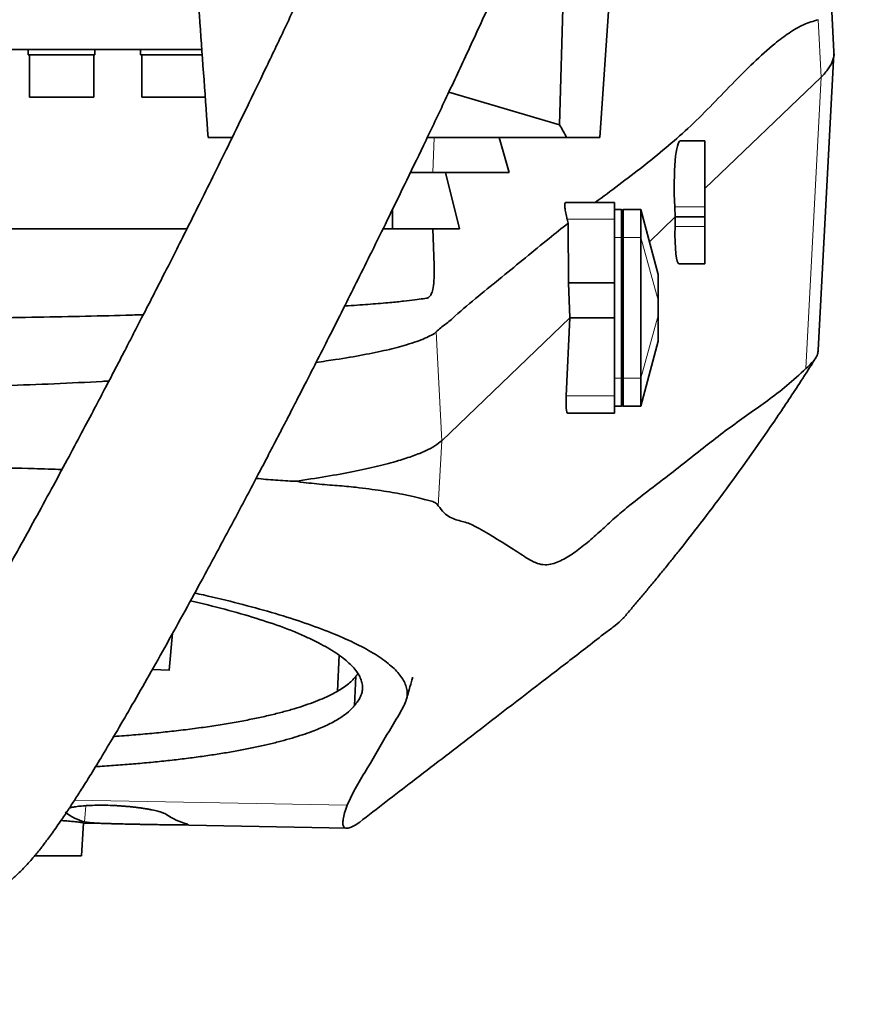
# Model space of a CAD drawing. Header units: millimetres. Extents: x 0 to 11920, y 0 to 8400.
# Tile 36 of 48: x 9076 to 9319, y 4380 to 4660. Entities that reach past the tile are written whole.
import ezdxf

# ---------------------------------------------------------------- set-up
doc = ezdxf.new("R2010")
doc.units = ezdxf.units.MM
doc.header["$LTSCALE"] = 20
doc.layers.add('THICK_LINE', color=7, linetype='Continuous')
doc.styles.add('SLDTEXTSTYLE0', font='TXT', dxfattribs={"width": 0.605})
doc.dimstyles.new('SLDDIMSTYLE0', dxfattribs={"dimtxt": 70, "dimasz": 70, "dimexe": 0, "dimexo": 0.0625, "dimgap": 17.5, "dimtad": 1, "dimdec": 4, "dimlfac": 20, "dimzin": 12, "dimdsep": 46, "dimtxsty": 'SLDTEXTSTYLE0', "dimsah": 1, "dimcen": 0.09, "dimadec": 1, "dimazin": 3, "dimtfac": 1, "dimtofl": 0, "dimtmove": 0, "dimatfit": 3, "dimfxl": 1, "dimfrac": 2, "dimtolj": 1, "dimtzin": 12, "dimarcsym": 0})

# ---------------------------------------------------------------- blocks, each defined once
blk = doc.blocks.new('_D')
at = {"layer": 'THICK_LINE'}
for p, q in [((10790.83, 4875.03), (11665.94, 4875.03)), ((5806.54, 4370.76), (5712.48, 4354.17))]:
    blk.add_line(p, q, dxfattribs=at)
blk.add_arc((8666.42, 4875.03), 2969.52, 190, 0, dxfattribs=at)
for points in [[(11635.94, 4875.03), (11625.12, 4805.15), (11645.11, 4804.92)], [(5742.02, 4359.38), (5745.16, 4288.74), (5764.82, 4292.44)]]:
    blk.add_solid(points, dxfattribs=at)
at = {"layer": 'THICK_LINE', "insert": (8818.29, 1998.04), "char_height": 70, "attachment_point": 1, "rotation": 5, "style": 'SLDTEXTSTYLE0'}
blk.add_mtext('170°', dxfattribs=at)

msp = doc.modelspace()

# ---------------------------------------------------------------- linework, layer by layer
at = {"color": 7, "linetype": 'Continuous', "lineweight": 35}
for p, q in [((9241.486, 4626.5304045), (9248.5526552, 4728.4321111)), ((9232.496791, 4715.983966), (9230.0238006, 4630.1245469)), ((9308.1457435, 4650.9406899), (9307.3377411, 4666.2440092)), ((9128.2425656, 4651.5304045), (8829.9239933, 4651.5304045)), ((9078.7130108, 4651.5304045), (9078.7130108, 4650.0304045)), ((9097.7130108, 4650.0304045), (9078.7130108, 4650.0304045)), ((9079.0780108, 4650.0304045), (9079.0780108, 4638.0304045)), ((9097.3480108, 4638.0304045), (9097.3480108, 4650.0304045)), ((9097.7130108, 4650.0304045), (9097.7130108, 4651.5304045)), ((9110.6680903, 4651.5304045), (9110.6680903, 4650.0304045)), ((9128.3219066, 4650.0304045), (9110.6680903, 4650.0304045)), ((9111.0330903, 4650.0304045), (9111.0330903, 4638.0304045)), ((9303.680699, 4566.0045452), (9308.1327991, 4650.3271707)), ((9271.4239933, 4612.0135309), (9304.5269278, 4643.7175798)), ((9198.4815204, 4639.44117), (9230.0238006, 4630.1245469)), ((9079.0780108, 4638.0304045), (9097.3480108, 4638.0304045)), ((9111.0330903, 4638.0304045), (9129.3030903, 4638.0304045)), ((9136.8061863, 4626.5304045), (9129.9458207, 4626.5304045)), ((9232.0247721, 4626.5304045), (9192.3524752, 4626.5304045)), ((9215.6714622, 4616.5304045), (9212.7957005, 4626.5304045)), ((9241.486, 4626.5304045), (9232.0247721, 4626.5304045)), ((9271.4239933, 4625.5304045), (9264.4212204, 4625.5304045)), ((9271.4239933, 4606.8185036), (9271.4239933, 4625.5304045)), ((9187.6448619, 4616.5304045), (9197.5275307, 4616.5304045)), ((9197.5275307, 4616.5304045), (9201.5381229, 4600.5304045)), ((9245.6239933, 4608.0304045), (9231.7475367, 4608.0304045)), ((9245.6239933, 4608.0304045), (9245.6239933, 4603.257939)), ((9182.4239933, 4600.5304045), (9182.4239933, 4606.0054092)), ((9245.6239933, 4606.0304045), (9247.6239933, 4606.0304045)), ((9247.6239933, 4598.0304045), (9247.6239933, 4606.0304045)), ((9247.6239933, 4605.8964299), (9248.1239933, 4606.0304045)), ((9248.1239933, 4606.0304045), (9248.1239933, 4598.0304045)), ((9253.1239933, 4606.0304045), (9248.1239933, 4606.0304045)), ((9258.1239933, 4587.5304045), (9253.1239933, 4606.0304045)), ((9253.1239933, 4606.0304045), (9253.1239933, 4598.0304045)), ((9262.9421215, 4603.8900916), (9262.8067311, 4606.8185036)), ((9271.4239933, 4603.8900916), (9271.4239933, 4606.8185036)), ((9232.1597227, 4603.257939), (9232.4432272, 4602.098143)), ((9232.6026276, 4585.1876097), (9232.4432272, 4602.098143)), ((9245.6239933, 4603.257939), (9245.6239933, 4585.1876097)), ((9255.6023491, 4596.8604881), (9262.9421215, 4603.8900916)), ((9262.895901, 4601.1882944), (9262.9421215, 4603.8900916)), ((9271.4239933, 4603.8900916), (9262.9421215, 4603.8900916)), ((9271.4239933, 4601.1882944), (9271.4239933, 4603.8900916)), ((8838.9239933, 4600.5304045), (9124.0079892, 4600.5304045)), ((9179.9020717, 4600.5304045), (9193.9239933, 4600.5304045)), ((9194.2857177, 4590.1719722), (9193.9239933, 4600.5304045)), ((9271.4239933, 4590.5304045), (9271.4239933, 4601.1882944)), ((9247.6239933, 4558.0304045), (9247.6239933, 4598.0304045)), ((9248.1239933, 4598.0304045), (9248.1239933, 4558.0304045)), ((9253.1239933, 4598.0304045), (9253.1239933, 4558.0304045)), ((9264.0958768, 4590.5304045), (9271.4239933, 4590.5304045)), ((9232.973193, 4575.1876097), (9232.6026276, 4585.1876097)), ((9245.6239933, 4585.1876097), (9232.6026276, 4585.1876097)), ((9245.6239933, 4585.1876097), (9245.6239933, 4575.1876097)), ((9258.1239933, 4587.5304028), (9258.1239933, 4587.2777682)), ((9258.1239933, 4587.2777682), (9258.1239933, 4580.2067004)), ((9258.1239933, 4580.2067004), (9258.1239933, 4575.8541085)), ((9196.4627392, 4540.2200387), (9232.973193, 4575.1876097)), ((9231.9337556, 4552.9915067), (9232.973193, 4575.1876097)), ((9245.6239933, 4575.1876097), (9232.973193, 4575.1876097)), ((9245.6239933, 4575.1876097), (9245.6239933, 4552.9915067)), ((9258.1239933, 4575.8541085), (9258.1239933, 4568.7830407)), ((9253.1239933, 4550.0304045), (9258.1239933, 4568.5304045)), ((9258.1239933, 4568.7830407), (9258.1239933, 4568.5304045)), ((9247.6239933, 4550.0304045), (9247.6239933, 4558.0304045)), ((9248.1239933, 4558.0304045), (9248.1239933, 4550.0304045)), ((9253.1239933, 4558.0304045), (9253.1239933, 4550.0304045)), ((9245.6239933, 4552.9915067), (9245.6239933, 4548.0304045)), ((9245.6239933, 4550.0304045), (9247.6239933, 4550.0304045)), ((9247.6239933, 4550.1643791), (9248.1239933, 4550.0304045)), ((9253.1239933, 4550.0304045), (9248.1239933, 4550.0304045)), ((9245.6239933, 4548.0304045), (9232.3027366, 4548.0304045)), ((9154.7069152, 4528.6565208), (9154.7239917, 4528.6589774)), ((9248.0359061, 4489.573112), (9248.094201, 4489.6630084)), ((9119.8178857, 4485.3998172), (9118.8766043, 4474.9254081)), ((9167.2818538, 4479.129005), (9166.7536326, 4468.9114147)), ((9118.8766043, 4474.9254081), (9114.0410845, 4475.082637)), ((9118.8936389, 4474.9448848), (9114.1401137, 4475.099373)), ((9171.6148901, 4464.875215), (9172.0488007, 4473.1807639)), ((9093.9275151, 4422.0297875), (9094.42734, 4431.4963189)), ((9094.4182421, 4431.3240085), (9169.4251746, 4429.9029994))]:
    msp.add_line(p, q, dxfattribs=at)
at = {"color": 8, "linetype": 'Continuous', "lineweight": 18}
for p, q in [((9304.5269278, 4643.7175798), (9303.6722863, 4660.0471575)), ((9300.1784963, 4560.7661508), (9304.5269278, 4643.7175798)), ((9194.303901, 4626.5304045), (9193.9666836, 4616.5304045)), ((9253.1239933, 4606.0304045), (9258.1239933, 4587.2777682)), ((9271.4239933, 4606.8185036), (9262.8067311, 4606.8185036)), ((9245.6239933, 4603.257939), (9232.1597227, 4603.257939)), ((9271.4239933, 4601.1882944), (9262.895901, 4601.1882944)), ((9245.6239933, 4598.0304045), (9247.6239933, 4598.0304045)), ((9247.6239933, 4598.0304045), (9248.1239933, 4598.0304045)), ((9253.1239933, 4598.0304045), (9248.1239933, 4598.0304045)), ((9253.1239933, 4598.0304045), (9258.1239933, 4580.2067004)), ((9253.1239933, 4558.0304045), (9258.1239933, 4575.8541085)), ((9196.4627392, 4540.2200387), (9194.8424747, 4571.17815)), ((9253.1239933, 4550.0304045), (9258.1239933, 4568.7830407)), ((9245.6239933, 4558.0304045), (9247.6239933, 4558.0304045)), ((9247.6239933, 4558.0304045), (9248.1239933, 4558.0304045)), ((9253.1239933, 4558.0304045), (9248.1239933, 4558.0304045)), ((9245.6239933, 4552.9915067), (9231.9337556, 4552.9915067)), ((9195.4925317, 4521.7121921), (9196.4627392, 4540.2200387)), ((9091.8988801, 4437.9079497), (9169.5438094, 4436.4369636)), ((9095.104237, 4436.3311772), (9094.7047635, 4431.7130974))]:
    msp.add_line(p, q, dxfattribs=at)
at = {"color": 7, "linetype": 'Continuous', "lineweight": 35}
for centre, major_axis, ratio, start_param, end_param in [((9012.2432286, 4612.788201), (228.9755298, -143.601169), 0.6338150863, 0.8474697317, 0.865125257), ((9265.0697097, 4608.0304045), (-0.6599993, 17.4997831), 0.1320121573, 6.2782065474, 7.9183098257), ((9265.282661, 4608.0304045), (1.2038194, 17.4994154), 0.1188194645, 1.980663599, 3.1497662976), ((9232.709634, 4554.0304045), (0.4127381, 5.9997996), 0.1188194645, 1.7529966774, 3.1497662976), ((9138.6600661, 4800.5522387), (41.998214, 369.2117111), 0.1888173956, 3.0309239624, 3.1132740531), ((9103.8648756, 4801.2114349), (-24.4019005, 370.4806565), 0.189753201, 2.9970519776, 3.0793983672)]:
    msp.add_ellipse(centre, major_axis=major_axis, ratio=ratio, start_param=start_param, end_param=end_param, dxfattribs=at)
for points, knots in [([(9193.7123237, 4753.7154345), (9192.6393606, 4750.9197632), (9189.9323255, 4743.8664177), (9185.3442264, 4732.6461882), (9180.0465596, 4720.0430588), (9174.6396758, 4707.5741651), (9169.2252521, 4695.3788591), (9163.5733485, 4682.907142), (9157.7682299, 4670.335283), (9151.8941283, 4657.8293791), (9146.342876, 4646.1801784), (9141.1365639, 4635.3903925), (9136.3179515, 4625.5127981), (9131.9196279, 4616.5829103), (9127.9566668, 4608.6036512), (9124.3720774, 4601.438563), (9120.8165639, 4594.377784), (9117.3357875, 4587.5116893), (9114.0028978, 4580.9812825), (9111.1827407, 4575.4872121), (9108.6622715, 4570.6004337), (9106.2247688, 4565.8954227), (9103.6137859, 4560.8793356), (9100.7257462, 4555.359453), (9097.4655377, 4549.1647864), (9093.7700884, 4542.1914307), (9089.6632511, 4534.5038438), (9085.2226627, 4526.2687402), (9080.6581484, 4517.8942314), (9076.1818425, 4509.7779828), (9071.9449839, 4502.1921784), (9067.9651324, 4495.1626212), (9064.2482713, 4488.6935587), (9060.8010526, 4482.7904848), (9057.6762156, 4477.5360391), (9055.1982076, 4473.453074), (9053.3129015, 4470.4035769), (9051.9202074, 4468.1850813), (9050.6892509, 4466.2543988), (9049.5111454, 4464.4351369), (9048.2935139, 4462.5878134), (9047.1236325, 4460.852722), (9046.0850879, 4459.3496249), (9045.2543958, 4458.1744866), (9044.5415231, 4457.1884617), (9043.8732776, 4456.2851478), (9043.2140909, 4455.4173078), (9042.5420314, 4454.5629287), (9041.9551886, 4453.8503852), (9041.5073, 4453.3384257), (9041.4364633, 4453.2592745), (9041.3981066, 4453.2164158)], [0, 0, 0, 0, 0.02091935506, 0.05277853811, 0.08508610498, 0.11738266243, 0.14927495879, 0.18044035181, 0.21588517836, 0.24960824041, 0.28132981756, 0.31083318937, 0.33842507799, 0.36342198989, 0.3857382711, 0.40596053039, 0.42455854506, 0.4464237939, 0.46544407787, 0.48161724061, 0.49478052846, 0.50877469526, 0.5236682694, 0.53994646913, 0.55891914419, 0.58060090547, 0.60490536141, 0.63171878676, 0.66016768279, 0.68783007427, 0.7145151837, 0.7402167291, 0.76493565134, 0.78868085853, 0.81143793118, 0.83217254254, 0.84463537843, 0.85605305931, 0.8664619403, 0.87623026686, 0.88764811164, 0.90110293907, 0.91172473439, 0.92128136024, 0.92976632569, 0.9379339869, 0.94795559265, 0.95995033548, 0.9729800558, 0.98536927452, 1, 1, 1, 1]), ([(9037.6828198, 4473.4530808), (9037.6523438, 4473.3670869), (9037.2462706, 4472.2212715), (9036.5364237, 4470.1220679), (9035.5926375, 4467.2881154), (9034.791846, 4464.8059061), (9034.0916697, 4462.5813375), (9033.5009823, 4460.6560061), (9033.0209448, 4459.0529029), (9032.647273, 4457.7796765), (9032.2531003, 4456.4122371), (9031.7934376, 4454.775358), (9031.2387904, 4452.7215544), (9030.6372763, 4450.3671368), (9030.0125422, 4447.6857261), (9029.4748021, 4445.0399982), (9029.0269932, 4442.3144496), (9028.717291, 4439.6323436), (9028.5641094, 4436.966809), (9028.6003028, 4434.1506106), (9028.8820941, 4431.1881154), (9029.5700893, 4427.7927337), (9030.7342415, 4424.3062806), (9032.3955201, 4420.9498793), (9034.5859206, 4417.7657518), (9037.0297625, 4415.1108955), (9039.5682949, 4412.9993482), (9042.5322262, 4411.0839047), (9045.9759086, 4409.4929184), (9049.7473872, 4408.4244969), (9053.2649955, 4407.9596675), (9056.4091227, 4407.9434534), (9059.3250243, 4408.2479069), (9062.398171, 4408.9158018), (9065.6717015, 4410.0475801), (9069.0381658, 4411.7133961), (9071.7032211, 4413.481137), (9073.5407846, 4414.9225972), (9074.7708762, 4415.9821227), (9075.9236205, 4417.0483818), (9077.1367546, 4418.250692), (9078.4198335, 4419.6102912), (9079.701491, 4421.0558958), (9080.8758748, 4422.4533289), (9081.8441158, 4423.652352), (9082.6625058, 4424.693989), (9083.5039494, 4425.790354), (9084.4866323, 4427.1029996), (9085.61215, 4428.6467553), (9086.8572762, 4430.400211), (9088.0935129, 4432.1851622), (9089.211696, 4433.8338555), (9090.1751476, 4435.2764111), (9091.0901278, 4436.6637066), (9092.4047503, 4438.6813642), (9094.2227026, 4441.5228696), (9096.8113031, 4445.6649568), (9099.9336918, 4450.7817832), (9103.658008, 4457.0276529), (9107.8717137, 4464.2438057), (9112.5504623, 4472.4104294), (9117.5505477, 4481.2896625), (9122.6945774, 4490.5643395), (9127.2576527, 4498.9027194), (9131.1977058, 4506.1752128), (9134.5007294, 4512.3171425), (9137.7635344, 4518.4268139), (9140.9670258, 4524.4653211), (9144.0058643, 4530.2295764), (9146.7155385, 4535.3988144), (9148.9957151, 4539.7693751), (9150.8347773, 4543.3078803), (9152.3653118, 4546.2617719), (9153.7738949, 4548.9872135), (9155.6065643, 4552.542275), (9158.0725261, 4557.3442281), (9161.2754875, 4563.6151305), (9164.9560417, 4570.866491), (9168.7693413, 4578.4336796), (9172.6793872, 4586.2492688), (9176.6818253, 4594.3073647), (9181.1138073, 4603.3038112), (9186.0277625, 4613.3734059), (9191.4025985, 4624.5093341), (9197.2059121, 4636.6887435), (9203.3580669, 4649.7960552), (9209.7926574, 4663.7471819), (9216.3827372, 4678.3379171), (9223.0291044, 4693.4176969), (9229.5989123, 4708.8223909), (9235.5487892, 4723.2337566), (9239.1368995, 4732.5782943), (9240.6869422, 4736.61508)], [0, 0, 0, 0, 0.0011116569, 0.0148121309, 0.0271569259, 0.0381207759, 0.0476873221, 0.0571367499, 0.064632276, 0.0702719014, 0.0756439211, 0.08465015, 0.0943426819, 0.1066924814, 0.1198729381, 0.1337463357, 0.146257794, 0.1585796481, 0.1705051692, 0.1814308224, 0.1916617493, 0.2003022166, 0.2089597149, 0.2176297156, 0.2245309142, 0.2315541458, 0.2378359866, 0.2436162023, 0.2512077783, 0.2584729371, 0.2651820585, 0.2711549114, 0.2773067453, 0.2844441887, 0.29256511, 0.3016445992, 0.3106824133, 0.3163674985, 0.3218236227, 0.3277145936, 0.3343241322, 0.3416551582, 0.3495987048, 0.3566990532, 0.3620796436, 0.3665427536, 0.3715482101, 0.377457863, 0.3842793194, 0.3914687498, 0.3988973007, 0.4049422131, 0.4097270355, 0.414498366, 0.4195643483, 0.4303965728, 0.4423389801, 0.4576982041, 0.4744822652, 0.4927623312, 0.5126125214, 0.5334435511, 0.5539634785, 0.5740685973, 0.5869472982, 0.5996014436, 0.6120140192, 0.6241691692, 0.6359287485, 0.6463036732, 0.6546063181, 0.6614576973, 0.6668473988, 0.671678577, 0.6771620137, 0.6872678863, 0.6991093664, 0.7126845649, 0.7279820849, 0.7411950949, 0.7557670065, 0.7720546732, 0.7900083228, 0.8099253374, 0.8313897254, 0.8542619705, 0.8783615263, 0.9034596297, 0.9288108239, 0.9545577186, 0.9803692, 1, 1, 1, 1]), ([(9129.9458207, 4626.5304045), (9129.1643565, 4637.4452467), (9127.6562653, 4658.5090117), (9126.1410709, 4679.5721048), (9125.4110214, 4689.7207037)], [0, 0, 0, 0, 0.518180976, 1, 1, 1, 1]), ([(9240.1906453, 4608.0304045), (9242.4155924, 4609.6866399), (9246.994254, 4613.0949643), (9253.6898313, 4618.1472677), (9260.2632464, 4623.4715612), (9266.5838753, 4629.0168109), (9272.8712277, 4635.2168822), (9279.0641205, 4641.6887982), (9285.1901991, 4647.9032687), (9290.6012999, 4652.7742486), (9295.3731601, 4656.3518659), (9299.4951517, 4658.8365504), (9302.2801551, 4659.6415958), (9303.6724485, 4660.0440582)], [0, 0, 0, 0, 0.1047463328, 0.2155547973, 0.3153653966, 0.4151752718, 0.5150167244, 0.6148600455, 0.7110570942, 0.807250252, 0.8715042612, 0.9357617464, 1, 1, 1, 1]), ([(9304.5254856, 4643.717602), (9305.2570827, 4644.4888625), (9306.7203145, 4646.0314232), (9307.8142986, 4648.3566385), (9308.3052739, 4650.0271458), (9308.1052048, 4650.9208096), (9308.0788577, 4651.038496)], [0, 0, 0, 0, 0.3172788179, 0.6345739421, 0.9518771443, 1, 1, 1, 1]), ([(9215.6714622, 4616.5304045), (9212.5582574, 4616.5304045), (9206.3317732, 4616.5304045), (9200.4623016, 4616.5304045), (9197.5275307, 4616.5304045)], [0, 0, 0, 0, 0.4999940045, 1, 1, 1, 1]), ([(9231.7475367, 4608.0304045), (9231.6623507, 4607.9702849), (9231.4919208, 4607.8500049), (9231.4856235, 4606.8944722), (9231.670259, 4605.4838705), (9231.939025, 4604.1718759), (9232.12353, 4603.4078172), (9232.1597227, 4603.257939)], [0, 0, 0, 0, 0.2360984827, 0.4723576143, 0.7057884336, 0.9422872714, 1, 1, 1, 1]), ([(9194.8425578, 4571.1765625), (9195.2866113, 4571.5943955), (9196.1749641, 4572.4302927), (9197.9760659, 4573.6083812), (9203.760142, 4578.927189), (9213.6117942, 4586.6851444), (9224.3500178, 4595.6987449), (9230.6355259, 4600.6687719), (9232.4432272, 4602.098143)], [0, 0, 0, 0, 0.0356323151, 0.0712843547, 0.1425489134, 0.4992695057, 0.8559907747, 1, 1, 1, 1]), ([(9201.5381229, 4600.5304045), (9200.0887217, 4600.5304045), (9197.4293652, 4600.5304045), (9195.0201426, 4600.5304045), (9193.9239933, 4600.5304045)], [0, 0, 0, 0, 0.54501951, 1, 1, 1, 1]), ([(9168.8266656, 4578.5581732), (9169.1564212, 4578.57838), (9171.9431408, 4578.7491452), (9176.3026067, 4579.0840932), (9181.5853166, 4579.5225013), (9185.7146446, 4579.9369235), (9188.8504477, 4580.299572), (9190.8583602, 4580.6217709), (9192.1098245, 4580.7205095), (9192.8835411, 4581.0527023), (9193.4954839, 4581.8268497), (9193.9879148, 4583.2844043), (9194.2721955, 4585.7448957), (9194.361926, 4588.1964822), (9194.2824664, 4589.7599608), (9194.2615699, 4590.1711289)], [0, 0, 0, 0, 0.0182403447, 0.1541466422, 0.2908317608, 0.4053710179, 0.5203750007, 0.6264618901, 0.6779214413, 0.729496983, 0.781489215, 0.8340693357, 0.9040396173, 0.9747640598, 1, 1, 1, 1]), ([(8838.3514569, 4581.6644803), (8838.3454352, 4581.6281435), (8838.3290666, 4581.5293711), (8839.1152782, 4581.1541495), (8840.8006505, 4580.8040239), (8843.6842822, 4580.3418329), (8847.8483722, 4579.8515672), (8853.2654016, 4579.3463663), (8859.8819919, 4578.824764), (8867.6070533, 4578.316642), (8876.3664356, 4577.8168602), (8886.1112981, 4577.337205), (8896.9085484, 4576.8813125), (8908.5465829, 4576.4532993), (8920.8639747, 4576.0746292), (8933.8151442, 4575.7305473), (8947.5158279, 4575.439073), (8961.6974203, 4575.192636), (8976.1778842, 4575.0086767), (8990.8636812, 4574.8780973), (9005.8913789, 4574.8054865), (9020.9571486, 4574.7958603), (9035.9305444, 4574.8396008), (9050.6907653, 4574.9500368), (9065.3635268, 4575.1088275), (9079.6623802, 4575.3339424), (9093.4167186, 4575.6038816), (9104.0193625, 4575.8541563), (9109.8231905, 4576.0257994), (9111.4819006, 4576.0748542)], [0, 0, 0, 0, 0.0172503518, 0.046890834, 0.0797819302, 0.1166506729, 0.1553310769, 0.1942770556, 0.2336340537, 0.2735539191, 0.3124469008, 0.3516101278, 0.3916262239, 0.4319371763, 0.4708007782, 0.5099346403, 0.5499216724, 0.5902037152, 0.6291608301, 0.6683908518, 0.7080436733, 0.7482758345, 0.7871978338, 0.8263922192, 0.8660081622, 0.9062016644, 0.9451231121, 0.9843164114, 1, 1, 1, 1]), ([(8836.6460965, 4573.9830724), (8836.5998428, 4573.8700472), (8836.4501117, 4573.5041646), (8836.6983784, 4572.4825977), (8837.5467738, 4571.5005803), (8839.148254, 4570.3222325), (8841.6406412, 4569.1198005), (8845.0491334, 4567.8850555), (8849.302841, 4566.6697158), (8854.7207618, 4565.4070874), (8861.4823241, 4564.1055632), (8869.7763163, 4562.7876431), (8879.2298961, 4561.5299764), (8888.862821, 4560.4531459), (8898.4170453, 4559.5335431), (8907.6052569, 4558.7593379), (8917.596316, 4558.0233625), (8928.2902071, 4557.3482405), (8940.2839863, 4556.7042345), (8953.4402923, 4556.1273633), (8967.784209, 4555.6414482), (8982.6366624, 4555.275293), (8997.6723071, 4555.0462948), (9012.7544202, 4554.9483074), (9027.7548874, 4554.9813243), (9042.8382779, 4555.1458476), (9057.6907667, 4555.443411), (9072.2084403, 4555.8630716), (9086.1876607, 4556.4147266), (9096.0564266, 4556.8681237), (9101.0382144, 4557.1706029), (9101.6915807, 4557.2102733)], [0, 0, 0, 0, 0.0121449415, 0.0393152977, 0.0665729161, 0.0969937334, 0.1300649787, 0.1633027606, 0.1966991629, 0.2302675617, 0.2703590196, 0.3107323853, 0.3515446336, 0.3929582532, 0.4235647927, 0.4553113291, 0.4871995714, 0.5209427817, 0.5548574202, 0.5944491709, 0.634320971, 0.6746267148, 0.7155287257, 0.7548707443, 0.7944890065, 0.8345348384, 0.8751658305, 0.914491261, 0.9540952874, 0.9939795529, 1, 1, 1, 1]), ([(9160.7089973, 4562.5121711), (9162.5923879, 4562.773018), (9167.4742599, 4563.4491505), (9174.2133383, 4564.6270901), (9181.0072126, 4566.0266275), (9185.9360324, 4567.3215407), (9189.3893175, 4568.43985), (9191.7511854, 4569.3592968), (9193.2706486, 4570.180736), (9194.2630551, 4570.6181867), (9194.6488121, 4570.9924586), (9194.8418117, 4571.1797121)], [0, 0, 0, 0, 0.1025074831, 0.2657061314, 0.4306336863, 0.597927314, 0.7042738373, 0.8046799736, 0.9053470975, 0.9526438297, 1, 1, 1, 1]), ([(9300.1784963, 4560.7661508), (9300.7152812, 4561.2788484), (9301.7896211, 4562.3049792), (9302.8634735, 4563.4941091), (9303.5393368, 4564.7404532), (9303.6056694, 4565.6261991), (9303.6341908, 4566.0070484)], [0, 0, 0, 0, 0.2553249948, 0.5110162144, 0.7897487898, 1, 1, 1, 1]), ([(9248.1054334, 4489.6533863), (9248.3504013, 4489.9376304), (9249.3167702, 4491.0589397), (9251.0334595, 4493.0716534), (9253.2446403, 4495.6889018), (9255.4746384, 4498.3595621), (9257.6894738, 4501.0420097), (9259.8891156, 4503.736582), (9262.0735202, 4506.4431245), (9268.0642423, 4513.9510898), (9278.230854, 4527.2372251), (9289.6126346, 4543.327924), (9297.0518935, 4554.5401679), (9300.3952928, 4559.7205957), (9301.8080365, 4561.9296344), (9302.6528422, 4563.2667158), (9302.9701806, 4563.7689701)], [0, 0, 0, 0, 0.0122153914, 0.0481882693, 0.0858640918, 0.1235374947, 0.1612088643, 0.1988785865, 0.2365470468, 0.2742146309, 0.510974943, 0.7801146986, 0.9147720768, 0.9484483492, 0.9806354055, 1, 1, 1, 1]), ([(9195.4925317, 4521.7121921), (9196.0307868, 4520.9863942), (9197.1074605, 4519.5345779), (9198.8074484, 4518.3968695), (9200.5403603, 4517.6927008), (9202.2930425, 4517.2404427), (9204.0463972, 4516.797385), (9208.736816, 4514.4741676), (9213.5126913, 4511.43708), (9218.4225501, 4508.3192934), (9220.5203512, 4506.8782927), (9222.635381, 4505.6716035), (9224.7807897, 4504.890337), (9227.4699864, 4504.8738052), (9230.7318158, 4506.1232485), (9234.5523054, 4508.4878773), (9238.4168478, 4511.6044408), (9242.3029557, 4515.0940317), (9246.194229, 4518.6787086), (9252.6337651, 4524.0230175), (9261.5956029, 4530.6681634), (9271.1079725, 4538.3335718), (9278.5563291, 4544.0558931), (9283.9387627, 4547.8085016), (9289.3257679, 4551.6461654), (9294.7276003, 4555.7500696), (9298.3615687, 4559.0941585), (9300.1784963, 4560.7661508)], [0, 0, 0, 0, 0.01735864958, 0.03472257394, 0.05211539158, 0.06952968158, 0.0869431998, 0.1043349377, 0.21161820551, 0.23309054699, 0.25457441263, 0.27605036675, 0.29750846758, 0.31895919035, 0.35479058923, 0.39062642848, 0.42648815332, 0.46237069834, 0.49825460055, 0.53411805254, 0.64140146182, 0.74868463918, 0.79894834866, 0.84921650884, 0.89948314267, 0.94974313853, 1, 1, 1, 1]), ([(9154.7239917, 4528.6589774), (9157.6968304, 4529.1066955), (9163.644129, 4530.0023759), (9171.4420362, 4531.4478184), (9178.3591423, 4532.9573647), (9183.98676, 4534.4523109), (9188.4779186, 4535.9125225), (9191.9505084, 4537.3248421), (9194.7069461, 4538.761399), (9195.877051, 4539.7338015), (9196.4621576, 4540.2200477)], [0, 0, 0, 0, 0.13475459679, 0.26958267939, 0.40448021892, 0.53944020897, 0.65453514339, 0.76966451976, 0.88482161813, 1, 1, 1, 1]), ([(8878.145531, 4528.6558794), (8881.1756545, 4528.8199802), (8887.2444687, 4529.1486456), (8897.2808969, 4529.8457888), (8907.931229, 4530.5521837), (8919.6905339, 4531.1748519), (8932.6000117, 4531.6683041), (8946.6492281, 4532.1246329), (8961.2123056, 4532.4927924), (8976.0725662, 4532.7813596), (8991.1376903, 4532.9746077), (9006.3007461, 4533.0695315), (9021.5368692, 4533.0766487), (9036.6556606, 4533.0018859), (9051.5681021, 4532.8463781), (9066.1632165, 4532.6031064), (9078.4801346, 4532.3360964), (9085.6937637, 4532.117402), (9088.3258789, 4532.0376046)], [0, 0, 0, 0, 0.05930931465, 0.11878631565, 0.17825992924, 0.2375646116, 0.30442855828, 0.37154094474, 0.43864944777, 0.50550807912, 0.57103087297, 0.63679373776, 0.70255690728, 0.7680801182, 0.83279559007, 0.8977402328, 0.9626873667, 1, 1, 1, 1]), ([(9143.607977, 4529.4808718), (9145.4648053, 4529.3035228), (9149.297625, 4528.9374432), (9152.8668294, 4528.7520826), (9154.7069152, 4528.6565208)], [0, 0, 0, 0, 0.4844548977, 1, 1, 1, 1]), ([(9154.7244709, 4528.6589283), (9156.8115351, 4528.3914299), (9160.9877225, 4527.8561691), (9166.7449195, 4527.4611797), (9173.0124156, 4526.8759362), (9179.3604899, 4526.0000966), (9184.8003508, 4525.1005234), (9188.8027894, 4524.2146189), (9191.391802, 4523.4910437), (9193.2525216, 4523.062418), (9194.5864292, 4522.7227842), (9195.1907356, 4522.0487905), (9195.4925317, 4521.7121921)], [0, 0, 0, 0, 0.0951531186, 0.1904001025, 0.2855677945, 0.4321830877, 0.5787995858, 0.6833145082, 0.7878306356, 0.858597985, 0.9293825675, 1, 1, 1, 1]), ([(9126.1111725, 4496.8274567), (9126.94137, 4496.6527097), (9131.4008027, 4495.7140508), (9138.7784621, 4493.8834282), (9148.17225, 4491.3396333), (9156.697609, 4488.6623489), (9164.3148729, 4485.894534), (9170.9404775, 4483.0457899), (9176.4918484, 4480.1435846), (9180.9337902, 4477.1894604), (9184.1645936, 4474.2192079), (9185.8187484, 4471.7443278), (9186.5145806, 4469.7784201), (9186.7309195, 4468.1854316), (9186.4378073, 4466.4997827), (9185.6628798, 4464.725476), (9184.0567174, 4461.7845612), (9180.4082926, 4455.9297045), (9176.5064946, 4448.8540223), (9172.0077791, 4441.8075462), (9170.3651891, 4438.227281), (9169.5438094, 4436.4369636)], [0, 0, 0, 0, 0.00982321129, 0.05276569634, 0.09641374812, 0.14062903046, 0.18557897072, 0.23052977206, 0.27622983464, 0.32224047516, 0.36904543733, 0.41585291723, 0.43966770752, 0.46348146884, 0.49312260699, 0.52278899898, 0.55245689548, 0.64170940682, 0.82018414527, 0.91008279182, 1, 1, 1, 1]), ([(9151.4162946, 4487.0610482), (9148.8620694, 4487.9370098), (9143.7360806, 4489.6949477), (9134.8849465, 4492.2467866), (9128.2448121, 4493.8675091), (9124.9335608, 4494.6757186)], [0, 0, 0, 0, 0.3324026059, 0.6670876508, 1, 1, 1, 1]), ([(9171.6148901, 4464.875215), (9171.9696702, 4465.2889615), (9172.6798189, 4466.1171406), (9173.3816022, 4467.3900789), (9173.8157145, 4468.6846034), (9173.9533519, 4470.008528), (9173.7939679, 4471.3580541), (9173.3294482, 4472.7329495), (9172.5596993, 4474.1232809), (9171.481717, 4475.5283509), (9170.0944155, 4476.9442403), (9168.3961089, 4478.3702135), (9166.3886287, 4479.8022552), (9164.0568908, 4481.2468648), (9161.3990925, 4482.699852), (9158.3997408, 4484.1599257), (9155.1046302, 4485.6166529), (9152.64654, 4486.5792697), (9151.4162946, 4487.0610482)], [0, 0, 0, 0, 0.0600918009, 0.1202832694, 0.1807757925, 0.2413690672, 0.3031126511, 0.3649622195, 0.4271327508, 0.4894110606, 0.5520067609, 0.6147128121, 0.6777540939, 0.7409083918, 0.8053700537, 0.8699545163, 0.9349137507, 1, 1, 1, 1]), ([(9248.0359061, 4489.573112), (9247.3258062, 4488.9132812), (9245.9051958, 4487.5932382), (9242.2934233, 4484.9617631), (9236.423376, 4480.3508216), (9223.6220009, 4470.5266233), (9206.9586316, 4457.7150134), (9191.2451362, 4445.608345), (9180.5752868, 4437.4476864), (9175.5880198, 4433.5901771), (9173.0943858, 4431.6614219)], [0, 0, 0, 0, 0.0340965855, 0.0682128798, 0.1364418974, 0.2728987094, 0.5771863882, 0.8001732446, 0.9000865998, 1, 1, 1, 1]), ([(9172.0488007, 4473.1807639), (9171.9456851, 4473.0513703), (9171.5220344, 4472.5197558), (9170.6182906, 4471.5979836), (9169.1833286, 4470.4280665), (9167.466751, 4469.2816064), (9165.4599014, 4468.1539434), (9163.1584534, 4467.0491766), (9160.5540264, 4465.9689516), (9157.6591966, 4464.922251), (9154.5157922, 4463.9242159), (9151.1422837, 4462.9767328), (9147.5487507, 4462.0791205), (9143.6930451, 4461.2216494), (9139.551145, 4460.4011972), (9135.1270389, 4459.6218445), (9130.4137528, 4458.885872), (9125.444483, 4458.2007605), (9120.3700467, 4457.5871647), (9115.2328381, 4457.0410797), (9110.0388816, 4456.563334), (9105.9721141, 4456.2260049), (9103.5841296, 4456.0658264), (9103.0499141, 4456.0299929)], [0, 0, 0, 0, 0.0162571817, 0.0667927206, 0.1174107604, 0.1682809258, 0.2192365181, 0.2711798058, 0.3232163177, 0.3755396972, 0.4279609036, 0.4784974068, 0.5291243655, 0.5800303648, 0.6310319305, 0.6831399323, 0.7353530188, 0.7878909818, 0.8405405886, 0.8888665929, 0.9372813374, 0.9859692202, 1, 1, 1, 1]), ([(9172.6230904, 4473.9187994), (9172.5539162, 4473.8030165), (9172.4049485, 4473.5536762), (9172.1730276, 4473.3108384), (9172.0488007, 4473.1807639)], [0, 0, 0, 0, 0.4643566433, 1, 1, 1, 1]), ([(9186.2915979, 4466.2736999), (9186.4284043, 4466.7481578), (9186.7899955, 4468.0021916), (9187.3198168, 4469.8413433), (9187.7262215, 4471.2655931), (9187.9704524, 4472.1295002), (9188.1161422, 4472.648279), (9188.1886663, 4472.9165933), (9188.1807935, 4472.9161961), (9188.1774744, 4472.9160287)], [0, 0, 0, 0, 0.1100884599, 0.2909734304, 0.4634525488, 0.5941835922, 0.7351282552, 0.8883292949, 1, 1, 1, 1]), ([(9097.8840271, 4447.4447944), (9098.0891094, 4447.4562961), (9100.0651975, 4447.5671216), (9103.6954582, 4447.8223362), (9108.7567766, 4448.2133737), (9113.6954674, 4448.6584779), (9118.5118867, 4449.1512165), (9123.19551, 4449.6938852), (9127.7114786, 4450.2825486), (9132.035902, 4450.914317), (9136.1597321, 4451.5866742), (9140.0832737, 4452.2986777), (9143.8141476, 4453.0516042), (9147.3647846, 4453.8487692), (9150.7217802, 4454.6887856), (9153.8801425, 4455.5717449), (9156.8164291, 4456.4917728), (9160.0986983, 4457.6497071), (9163.5140766, 4459.0729441), (9166.8058294, 4460.794539), (9169.4447506, 4462.5994433), (9170.899158, 4463.977495), (9171.5117316, 4464.7458266), (9171.6148901, 4464.875215)], [0, 0, 0, 0, 0.0050412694, 0.0485756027, 0.092330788, 0.1361592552, 0.1808195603, 0.2255557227, 0.2705202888, 0.3155607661, 0.3602068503, 0.4049248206, 0.4498586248, 0.4948640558, 0.5406804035, 0.5865705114, 0.6326816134, 0.6788658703, 0.7544482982, 0.8303453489, 0.907198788, 0.9843721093, 1, 1, 1, 1]), ([(9117.8864679, 4433.9271433), (9117.6979061, 4434.0324105), (9117.3179521, 4434.244525), (9116.4638451, 4434.5297679), (9115.6097452, 4434.7647643), (9114.8499867, 4434.9481031), (9113.9958172, 4435.1312049), (9113.0640103, 4435.3091064), (9112.0686958, 4435.4791689), (9111.013407, 4435.6406255), (9109.8858221, 4435.7942357), (9108.7192189, 4435.9344128), (9107.5309284, 4436.059283), (9106.3255936, 4436.1688021), (9105.08192, 4436.2639643), (9103.4395797, 4436.3659188), (9101.8047336, 4436.4327787), (9100.2157084, 4436.4635374), (9098.4813827, 4436.4709559), (9096.6424867, 4436.4279449), (9094.6599603, 4436.3123853), (9093.3188483, 4436.1856625), (9092.2682195, 4436.0474727), (9091.5508115, 4435.9306751), (9090.9313862, 4435.8088133), (9090.5970512, 4435.7223786), (9090.4408157, 4435.6819874)], [0, 0, 0, 0, 0.06389355, 0.1287461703, 0.1633351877, 0.1981657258, 0.2337623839, 0.2696268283, 0.3039660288, 0.3385517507, 0.3739277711, 0.4095824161, 0.4430348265, 0.4767305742, 0.5112074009, 0.5459588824, 0.6112495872, 0.6443153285, 0.6779450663, 0.7582225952, 0.8074291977, 0.8720330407, 0.904717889, 0.9379071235, 0.9709838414, 1, 1, 1, 1]), ([(9169.5438094, 4436.4369636), (9169.2692444, 4435.682712), (9168.7200969, 4434.1741603), (9168.3601557, 4432.4418861), (9168.2410941, 4431.1208063), (9168.4829186, 4430.253531), (9169.0786663, 4429.8489129), (9170.0319774, 4429.9351545), (9171.3817332, 4430.4786597), (9172.5227633, 4431.266658), (9173.0943858, 4431.6614219)], [0, 0, 0, 0, 0.12279376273, 0.24559542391, 0.36962428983, 0.49365066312, 0.61956477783, 0.74547731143, 0.87249164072, 1, 1, 1, 1]), ([(9088.0393726, 4432.1146763), (9088.2930228, 4432.0963562), (9088.885256, 4432.0535816), (9090.0626056, 4431.9603367), (9091.1968446, 4431.8615745), (9092.2707094, 4431.7570897), (9093.0771913, 4431.6702395), (9093.6892704, 4431.593143), (9094.0762028, 4431.5340652), (9094.2982489, 4431.4900914), (9094.4149079, 4431.4563351), (9094.4126227, 4431.4399484), (9094.4117202, 4431.4334766)], [0, 0, 0, 0, 0.06480998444, 0.15132108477, 0.32728065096, 0.41694367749, 0.54717241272, 0.67949002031, 0.76916529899, 0.85580395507, 0.94305125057, 1, 1, 1, 1]), ([(9094.7047635, 4431.7130974), (9094.7909251, 4431.6927955), (9094.9638429, 4431.6520516), (9095.3527619, 4431.5936729), (9095.8394384, 4431.5374258), (9096.4251834, 4431.4845687), (9097.0982225, 4431.4353052), (9097.8559251, 4431.3893171), (9098.7054997, 4431.3459117), (9099.6299248, 4431.3056589), (9100.6153438, 4431.2684407), (9101.657915, 4431.2337446), (9102.7682622, 4431.2007748), (9104.3032509, 4431.1595602), (9105.9146155, 4431.1214242), (9107.5643478, 4431.0855136), (9108.816867, 4431.0594554), (9110.0697776, 4431.0342919), (9111.3114332, 4431.0100542), (9112.5538759, 4430.9864136), (9114.1673805, 4430.9565273), (9115.7199255, 4430.929122), (9117.1731641, 4430.9056748), (9118.5492861, 4430.8855274), (9119.800318, 4430.8712027), (9120.8957853, 4430.8648621), (9121.88002, 4430.8646342), (9122.6902514, 4430.874605), (9123.3081456, 4430.8964883), (9123.7935122, 4430.9269445), (9124.077513, 4430.9707614), (9124.1511005, 4431.0283864), (9124.1037041, 4431.0844673), (9123.9425869, 4431.1320122), (9123.8501631, 4431.159286)], [0, 0, 0, 0, 0.02645800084, 0.05309858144, 0.08031689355, 0.10773554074, 0.13419378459, 0.1608370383, 0.18806423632, 0.21549395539, 0.24184328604, 0.26837627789, 0.29548854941, 0.32280097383, 0.37571837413, 0.40257844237, 0.42982999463, 0.4561260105, 0.48279820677, 0.50966126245, 0.53691747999, 0.58976943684, 0.6165977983, 0.64381949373, 0.69653516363, 0.72329419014, 0.75044437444, 0.80307240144, 0.82978460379, 0.85688496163, 0.90959918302, 0.93635145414, 0.96348846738, 1, 1, 1, 1]), ([(9080.5108308, 4422.0304045), (9080.9531213, 4422.0304045), (9081.8082798, 4422.0304045), (9083.0522345, 4422.0304045), (9084.6225914, 4422.0304045), (9086.1255782, 4422.0304045), (9087.5266941, 4422.0304045), (9088.8456303, 4422.0304045), (9090.0355311, 4422.0304045), (9091.0671823, 4422.0304045), (9091.7573518, 4422.0304045), (9092.3557164, 4422.0304045), (9092.8601021, 4422.0304045), (9093.2752682, 4422.0304045), (9093.5919354, 4422.0304045), (9093.804522, 4422.0304045), (9093.9172651, 4422.0304045), (9093.9164873, 4422.0304045), (9093.9161766, 4422.0304045)], [0, 0, 0, 0, 0.06148813, 0.1188858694, 0.1767039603, 0.2890155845, 0.3460357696, 0.4039012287, 0.515371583, 0.5719673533, 0.6294070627, 0.6844791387, 0.7399384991, 0.7959971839, 0.8528762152, 0.9078457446, 0.9631975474, 1, 1, 1, 1])]:
    msp.add_open_spline(points, degree=3, knots=knots, dxfattribs=at)
at = {"layer": 'THICK_LINE'}
for radius in [2864, 1057]:
    msp.add_arc((8666.4239933, 4875.0304045), radius, 190, 170, dxfattribs=at)

# ---------------------------------------------------------------- dimensions: what is measured, and where the dimension line sits
dim = msp.add_angular_dim_2l(base=(8925.2343102, 1916.814946), line1=((7625.4821984, 4691.4842807), (5845.9345887, 4377.7020236)), line2=((8666.4239933, 4875.0304045), (10750.8294271, 4875.0304045)), dimstyle='SLDDIMSTYLE0', dxfattribs=at)
dim.commit()
dim.dimension.update_dxf_attribs({"geometry": '_D', "text_midpoint": (8925.2343102, 1916.814946), "dimtype": 162})

doc.saveas('drawing.dxf')
